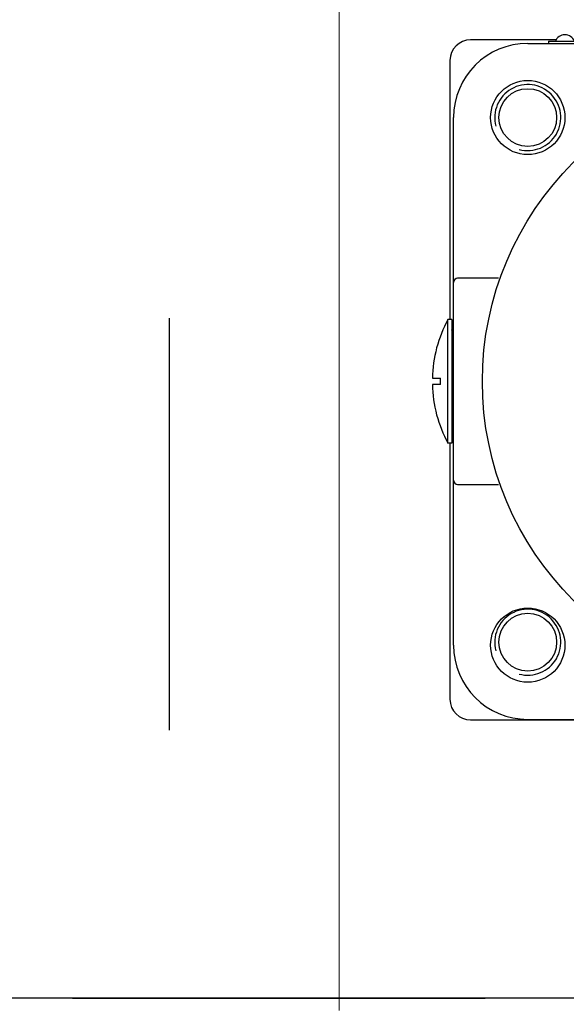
# Model space of a CAD drawing. Header units: metres. Extents: x 70279.8 to 70377.7, y 409251.8 to 409331.5.
# Tile 225 of 244: x 70326.313 to 70326.446, y 409312.799 to 409313.037. Entities that reach past the tile are written whole.
import ezdxf

# ---------------------------------------------------------------- set-up
doc = ezdxf.new("R2010")
doc.units = ezdxf.units.M
for name, pattern in [('CENTER', [2, 1.25, -0.25, 0.25, -0.25]), ('DASHED', [0.75, 0.5, -0.25]), ('XKITLINE00', [0])]:
    doc.linetypes.add(name, pattern=pattern)
for name, color, linetype in [('02___PRT_ALL_AXES', 7, 'Continuous'), ('3016', 7, 'Continuous'), ('3056', 7, 'Continuous'), ('CORPO_SM2-S_9_ISOL', 7, 'Continuous'), ('DEFAULT_1', 7, 'CENTER'), ('OR_PLUG', 7, 'Continuous'), ('TARGHETTA_TIPO_E_MATRICOLA', 7, 'Continuous'), ('UNI_748_2_6_X_6', 7, 'Continuous')]:
    doc.layers.add(name, color=color, linetype=linetype)
doc.layers.add('CH-Support-Footing', color=8, linetype='Continuous', lineweight=0)

# ---------------------------------------------------------------- blocks, each defined once
blk = doc.blocks.new('Earthing transformet_Top view_20170604')
at = {"color": 7}
for p, q in [((-656.77, 232.5), (-677.5, 232.5)), ((-682.5, 227.5), (-682.5, 164.64)), ((-682.5, 134.64), (-682.5, 72.5)), ((-677.5, 67.5), (-522.5, 67.5))]:
    blk.add_line(p, q, dxfattribs=at)
for centre, radius, start, end in [((-677.5, 227.5), 5, 90, 180), ((-663.64, 213.64), 8, 255, 195), ((-663.64, 86.36), 8, 255, 195), ((-677.5, 72.5), 5, 180, 270)]:
    blk.add_arc(centre, radius, start, end, dxfattribs=at)
at = {"layer": '02___PRT_ALL_AXES', "color": 7}
for centre in [(-663.64, 213.64), (-663.64, 86.36)]:
    blk.add_circle(centre, 7, dxfattribs=at)
at = {"layer": '3016', "color": 7}
for p, q in [((-683.04, 134.64), (-683.04, 164.64)), ((-682.04, 164.64), (-683.04, 164.64)), ((-682.04, 164.64), (-682.04, 134.64)), ((-686.76, 150.39), (-684.77, 150.39)), ((-684.77, 148.89), (-686.76, 148.89)), ((-684.77, 148.89), (-684.77, 150.39)), ((-682.04, 134.64), (-683.04, 134.64))]:
    blk.add_line(p, q, dxfattribs=at)
for centre, radius, start, end in [((-654.77, 149.64), 32, 152.0468, 178.6504), ((-681.04, 162.14), 1, 180, 194.4889), ((-654.77, 149.64), 32, 181.343, 207.9532), ((-681.04, 137.14), 1, 165.5111, 180)]:
    blk.add_arc(centre, radius, start, end, dxfattribs=at)
at = {"layer": '3056', "color": 7}
blk.add_circle((-599.64, 149.64), 75, dxfattribs=at)
at = {"layer": 'CORPO_SM2-S_9_ISOL', "color": 7}
for p, q in [((-663.64, 231.64), (-535.64, 231.64)), ((-681.64, 85.64), (-681.64, 213.64)), ((-670.7, 174.64), (-680.64, 174.64)), ((-680.64, 124.64), (-670.7, 124.64)), ((-663.64, 67.64), (-535.64, 67.64))]:
    blk.add_line(p, q, dxfattribs=at)
for centre in [(-663.64, 213.64), (-663.64, 85.64)]:
    blk.add_circle(centre, 9, dxfattribs=at)
for centre, radius, start, end in [((-663.64, 213.64), 18, 90, 180), ((-680.64, 173.64), 1, 90, 180), ((-680.64, 125.64), 1, 180, 270), ((-663.64, 85.64), 18, 180, 270)]:
    blk.add_arc(centre, radius, start, end, dxfattribs=at)
at = {"layer": 'DEFAULT_1', "color": 7}
blk.add_line((-1174, 0), (1048, 0), dxfattribs=at)
at = {"layer": 'OR_PLUG', "color": 7}
for centre, start, end in [((-681.04, 161.64), 127.2426, 165.5111), ((-681.04, 137.64), 194.4889, 232.7574)]:
    blk.add_arc(centre, 1, start, end, dxfattribs=at)
at = {"layer": 'TARGHETTA_TIPO_E_MATRICOLA', "color": 7}
for p, q in [((-658.64, 232.14), (-658.64, 231.64)), ((-658.64, 232.14), (-540.64, 232.14)), ((-658.64, 231.64), (-627.64, 231.64))]:
    blk.add_line(p, q, dxfattribs=at)
at = {"layer": 'UNI_748_2_6_X_6', "color": 7}
blk.add_arc((-654.64, 231.29), 2.45, 20.3767, 159.6233, dxfattribs=at)
blk = doc.blocks.new('fp_d1')
at = {"layer": 'CH-Support-Footing', "color": 253, "linetype": 'DASHED', "lineweight": 25}
blk.add_line((-85, 18815.02), (-85, 9685.01), dxfattribs=at)
blk.add_line((-85, 18815.02), (-85, 9685.01), dxfattribs=at)

msp = doc.modelspace()

# ---------------------------------------------------------------- hatches: boundary and pattern name
h = msp.add_hatch()
h.set_pattern_fill('ANSI31', color=256)
h.set_pattern_definition([(45, (70274.75, 409260.7), (-0.08838835, 0.08838835), [])])
edge = h.paths.add_edge_path()
edge.add_arc((70318.75, 409311.6), 0.3, 60, 120)
edge.add_line((70318.6, 409311.85981), (70318.6, 409315.34999))
edge.add_arc((70318.75, 409315.35), 0.15, 180.0021, 360)
edge.add_line((70318.9, 409315.35), (70318.9, 409311.85981))
edge = h.paths.add_edge_path()
edge.add_arc((70318.75, 409311.6), 0.3, 330, 390)
edge.add_line((70319.00981, 409311.75), (70327.65, 409311.75))
edge.add_line((70327.65, 409311.75), (70327.65, 409311.45))
edge.add_line((70327.65, 409311.45), (70319.00981, 409311.45))
edge = h.paths.add_edge_path()
edge.add_arc((70318.75, 409311.6), 0.3, 240, 300)
edge.add_line((70318.9, 409311.34019), (70318.9, 409309.35))
edge.add_arc((70318.75, 409309.3387), 0.15042, 4.3077, 175.6923)
edge.add_line((70318.6, 409309.35), (70318.6, 409311.34019))

# ---------------------------------------------------------------- linework, layer by layer
at = {"linetype": 'XKITLINE00', "lineweight": 0}
msp.add_line((70326.39067, 409312.79701), (70326.39067, 409313.20051), dxfattribs=at)
at = {"ltscale": 5}
msp.add_line((70327.10035, 409312.8), (70326.10035, 409312.8), dxfattribs=at)

# ---------------------------------------------------------------- block references
at = {"xscale": 0.001, "yscale": 0.001, "zscale": 0.001}
for name, p in [('fp_d1', (70326.43442, 409302.14999)), ('Earthing transformet_Top view_20170604', (70327.1, 409312.8))]:
    msp.add_blockref(name, p, dxfattribs=at)

doc.saveas('drawing.dxf')
